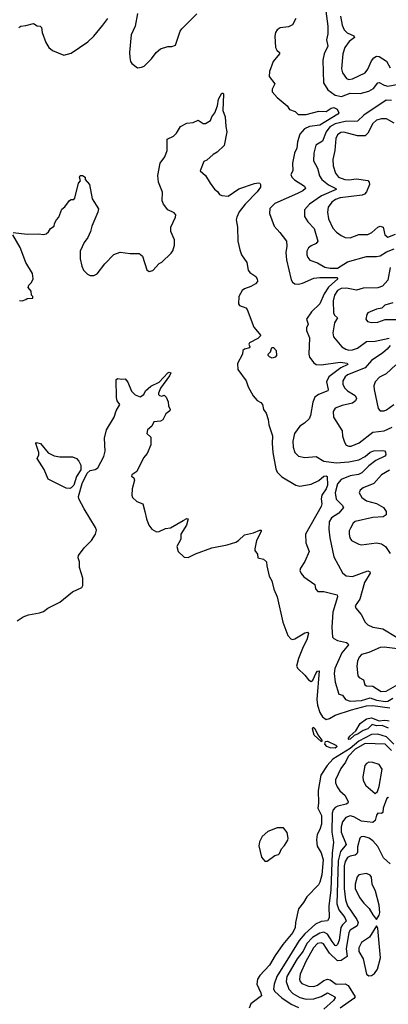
# Model space of a CAD drawing. Extents: x 2056909 to 2160450, y 827444 to 1016825.
# Tile 148 of 256: x 2119895 to 2122829, y 888015 to 895846. Entities that reach past the tile are written whole.
import ezdxf

# ---------------------------------------------------------------- set-up
doc = ezdxf.new("R2010")
doc.units = 0

msp = doc.modelspace()

# ---------------------------------------------------------------- linework, layer by layer
at = {"layer": '0CON10XD'}
for points in [[(2120832.5, 895895), (2120813.8, 895795), (2120782.5, 895725), (2120770, 895585), (2120772, 895545), (2120776.7, 895515), (2120787, 895497), (2120833, 895463), (2120865, 895467.5), (2120885, 895477.5), (2120943.3, 895535), (2120980, 895585), (2121015, 895613.3), (2121075, 895632.5), (2121105, 895633.3), (2121135, 895642.5), (2121173.3, 895755), (2121186.7, 895775), (2121305, 895893.3)], [(2122332.3, 895915), (2122348.8, 895795), (2122347.8, 895735), (2122337.8, 895685), (2122346.8, 895635), (2122317.1, 895575), (2122306.5, 895525), (2122313.8, 895345), (2122348, 895288), (2122406.4, 895246.4), (2122457.5, 895235), (2122525, 895261.3), (2122605, 895258.7), (2122675, 895278.9), (2122711, 895299), (2122745.4, 895344.6), (2122755, 895346.2), (2122795, 895324.7), (2122825, 895318.6), (2122923.5, 895336.5)], [(2119889.2, 895785), (2119905, 895796.2), (2119945, 895799.1), (2120005, 895816.4), (2120035, 895797.1), (2120056.7, 895795), (2120067.5, 895785), (2120074.4, 895744.4), (2120104.2, 895665), (2120128, 895625), (2120155, 895601.2), (2120245, 895563.3), (2120305, 895580), (2120438.5, 895671.5), (2120485, 895716), (2120557.9, 895802.1), (2120595.6, 895855)], [(2122093.8, 895855), (2122067.5, 895805), (2122035, 895790), (2121968.3, 895781.7), (2121945, 895766.7), (2121930, 895745), (2121926.2, 895715), (2121932, 895625), (2121941.2, 895605), (2121963.8, 895585), (2121963.8, 895575), (2121912, 895515), (2121884, 895435), (2121881.2, 895395), (2121926.2, 895335), (2121905, 895292.5), (2121903.2, 895273.2), (2121945, 895228.8), (2122025, 895160), (2122043.1, 895133.1), (2122087.5, 895115), (2122112.5, 895092.5), (2122175, 895091.2), (2122275, 895118.4), (2122335, 895116.1), (2122375, 895142.5), (2122395, 895146.8), (2122421.1, 895135), (2122434, 895106), (2122426.2, 895095), (2122285, 895008.3), (2122202.2, 894997.8), (2122160.6, 894979.4), (2122123.6, 894936.4), (2122105.5, 894875), (2122100.7, 894825), (2122081.1, 894785), (2122065.3, 894705), (2122067.8, 894645), (2122052.9, 894615), (2122060.6, 894595), (2122082, 894572), (2122161.1, 894521.1), (2122170, 894505), (2122147.8, 894485), (2122105, 894463.3), (2121925, 894383.3), (2121887.1, 894345), (2121882.5, 894305), (2121919.2, 894205), (2121965.8, 894155), (2122018.6, 894085), (2122020.5, 894045), (2122012.3, 893995), (2122017.7, 893935), (2122055, 893777.5), (2122067.4, 893757.4), (2122085, 893746.7), (2122115, 893743.9), (2122145, 893750.3), (2122235, 893789.2), (2122285, 893796), (2122374, 893796), (2122418.8, 893795), (2122426.9, 893785), (2122352, 893718), (2122317.7, 893665), (2122284.7, 893585), (2122216.6, 893523.4), (2122178.5, 893465), (2122190.9, 893425), (2122177.5, 893395), (2122177.5, 893375), (2122201.1, 893315), (2122195.5, 893185), (2122202.4, 893162.4), (2122235, 893115.7), (2122255, 893103.1), (2122295, 893100.9), (2122445, 893121.9), (2122502.5, 893115), (2122508, 893105), (2122452, 893078), (2122355.8, 893005), (2122337.9, 892965), (2122350, 892905), (2122346.9, 892895), (2122274.1, 892865.9), (2122245, 892844), (2122227.8, 892805), (2122209.1, 892699.1), (2122198.6, 892671.4), (2122162.2, 892637.8), (2122125, 892614.3), (2122082.7, 892555), (2122070.3, 892495), (2122071.9, 892445), (2122085, 892404.4), (2122115.3, 892375.3), (2122165.4, 892364.6), (2122255, 892371.9), (2122315, 892333.8), (2122415, 892322.8), (2122515, 892329.4), (2122595, 892345.4), (2122645, 892373), (2122685, 892406.2), (2122715, 892416.6), (2122785, 892420), (2122797.7, 892417.7), (2122807.3, 892407.3), (2122808, 892385), (2122802, 892375), (2122730.5, 892339.5), (2122675, 892296.6), (2122618.7, 892241.3), (2122590.5, 892229.5), (2122525, 892218.7), (2122455, 892190.3), (2122425.7, 892155), (2122405, 892082.5), (2122413.3, 892033.3), (2122462.7, 891985), (2122472.9, 891965), (2122435, 891920.3), (2122377.3, 891885), (2122357.2, 891852.8), (2122355.3, 891795), (2122362.8, 891725), (2122395, 891574), (2122465, 891446), (2122493.8, 891423.8), (2122545, 891418.5), (2122665, 891462), (2122681.2, 891455), (2122684, 891445), (2122639.6, 891370.4), (2122602, 891238), (2122565.8, 891185), (2122569.2, 891165), (2122612.5, 891115), (2122644.4, 891055), (2122665, 891031.9), (2122705, 891013.3), (2122785, 891000.6), (2122898.8, 890931.2)], [(2122448.7, 895875), (2122462.1, 895802.1), (2122478.1, 895765), (2122501.7, 895741.7), (2122555, 895716.9), (2122560.5, 895705), (2122517, 895673), (2122484.1, 895625.9), (2122467.4, 895575), (2122455.4, 895455), (2122463.2, 895423.2), (2122495, 895379.4), (2122515, 895371.1), (2122545, 895376.9), (2122644.4, 895425), (2122666.8, 895453.2), (2122695, 895520), (2122715, 895543.6), (2122735.5, 895555.5), (2122755, 895552.9), (2122815.4, 895515.4), (2122842.5, 895462.5)], [(2119842.5, 894155), (2119955, 894140), (2120045, 894143.3), (2120085, 894137.5), (2120106.1, 894143.9), (2120125, 894160), (2120140, 894185), (2120170, 894205), (2120172.5, 894225), (2120187.5, 894255), (2120207.5, 894275), (2120230.7, 894339.3), (2120253, 894357), (2120290.7, 894409.3), (2120305, 894417.5), (2120325, 894417.5), (2120335, 894427.5), (2120364.3, 894545.7), (2120378, 894565), (2120371.2, 894595), (2120375, 894607.5), (2120395, 894608), (2120416.2, 894595), (2120416.2, 894575), (2120450.8, 894535), (2120471.2, 894421.2), (2120521.7, 894341.7), (2120517.5, 894315), (2120470, 894205), (2120459.5, 894160.5), (2120436.1, 894113.9), (2120407.5, 894075), (2120376.7, 894005), (2120375.8, 893945), (2120388.8, 893885), (2120402.5, 893855), (2120435, 893822.5), (2120455, 893812.5), (2120485, 893812.5), (2120512.5, 893825), (2120573.3, 893905), (2120645, 893977.5), (2120695, 893997.5), (2120775, 893986.7), (2120845, 893987.5), (2120855, 893982.5), (2120872.5, 893965), (2120907, 893857), (2120925, 893842.5), (2120955, 893852.5), (2121005, 893907.5), (2121025, 893917.5), (2121101.2, 893988.8), (2121113, 894007), (2121125.9, 894054.1), (2121126.4, 894095), (2121099.1, 894160.9), (2121099, 894195), (2121134.7, 894275), (2121137.9, 894295), (2121125, 894310.5), (2121073.1, 894333.1), (2121038.6, 894378.6), (2121030.2, 894405), (2121030.9, 894475), (2120998.9, 894555), (2120993.8, 894606.2), (2121013.9, 894705), (2121051.1, 894755), (2121069.3, 894805), (2121069.5, 894895), (2121120.3, 894919.7), (2121143.8, 894945), (2121175, 894996.2), (2121225, 895023.8), (2121275, 895027.5), (2121315, 895047.5), (2121355, 895020), (2121375, 895020), (2121412.5, 895045), (2121423.3, 895075), (2121449.2, 895105), (2121468.3, 895161.7), (2121476.7, 895215), (2121505, 895263.3), (2121515, 895262.5), (2121517.1, 895255), (2121510.8, 895125), (2121529.2, 895075), (2121535.6, 894995.6), (2121542.5, 894955), (2121521.4, 894845), (2121467.6, 894792.4), (2121435, 894772.9), (2121385, 894730), (2121360.7, 894719.3), (2121332.5, 894645), (2121375, 894607.5), (2121410, 894545), (2121445, 894497.5), (2121469.5, 894479.5), (2121486.1, 894456.1), (2121505, 894446.7), (2121555, 894442.5), (2121639.7, 894500.3), (2121763.3, 894543.3), (2121795, 894550), (2121807.5, 894545), (2121812.5, 894535), (2121812.5, 894515), (2121785, 894476.7), (2121689.8, 894380.2), (2121643.1, 894316.9), (2121623.1, 894276.9), (2121618.9, 894255), (2121629.4, 894195), (2121630.6, 894085), (2121646.7, 894015), (2121661.1, 893975), (2121701.9, 893915), (2121712.9, 893855), (2121725.6, 893835.6), (2121773.8, 893805), (2121786, 893785), (2121787.5, 893765), (2121771.2, 893745), (2121735, 893724.4), (2121683.7, 893706.3), (2121665, 893692), (2121639.2, 893645), (2121637.5, 893585), (2121645, 893574.3), (2121695, 893553.3), (2121705, 893540.6), (2121759.9, 893399.9), (2121813.1, 893335), (2121790, 893310), (2121723.3, 893275), (2121720, 893265), (2121727.5, 893245), (2121723, 893237), (2121685, 893226.7), (2121670, 893215), (2121667.5, 893185), (2121628.3, 893111.7), (2121630, 893065), (2121696.7, 892975), (2121713.3, 892925), (2121753.9, 892853.9), (2121785, 892817.5), (2121815, 892802.5), (2121826.7, 892785), (2121836.7, 892745), (2121857.7, 892717.7), (2121873.8, 892665), (2121876.7, 892625), (2121905.9, 892535.9), (2121903.9, 892476.1), (2121910.8, 892405), (2121933.8, 892275), (2121945, 892247.5), (2121980.5, 892210.5), (2122093, 892143), (2122125, 892136), (2122215, 892151.9), (2122275, 892180), (2122315, 892216.3), (2122335, 892217.8), (2122341.9, 892211.9), (2122344.7, 892144.7), (2122335.6, 892115), (2122299, 892065), (2122293.8, 892035), (2122300, 891995), (2122295.5, 891975), (2122170.5, 891755), (2122172.5, 891685), (2122198, 891615), (2122163.4, 891536.6), (2122130.8, 891485), (2122126, 891465), (2122135, 891440), (2122156.2, 891415), (2122243.3, 891355), (2122250.5, 891320.5), (2122267.7, 891297.7), (2122315, 891296.9), (2122422.9, 891272.9), (2122423.6, 891255), (2122386.3, 891135)], [(2122855, 895204.1), (2122812.5, 895207.5), (2122635, 895086.7), (2122585, 895038.4), (2122485, 895037.8), (2122405, 895016.8), (2122362.2, 894995), (2122334.6, 894955.4), (2122305, 894880.9), (2122252.5, 894847.5), (2122236.5, 894785), (2122234.3, 894725), (2122264.4, 894665), (2122282.3, 894605), (2122301.1, 894575), (2122353.3, 894533.3), (2122411.4, 894505), (2122414.3, 894495), (2122297.2, 894445), (2122202.1, 894377.9), (2122162.9, 894335), (2122161.3, 894281.3), (2122187.9, 894237.9), (2122238.2, 894185), (2122268.9, 894085), (2122255, 894065.7), (2122215, 894048.6), (2122195, 894032), (2122181.1, 894005), (2122180.6, 893975), (2122187.5, 893955), (2122204.6, 893934.6), (2122265, 893912.1), (2122325, 893878.4), (2122365, 893869.2), (2122425, 893870.8), (2122505, 893920.3), (2122655, 893963.1), (2122735, 893962.7), (2122765, 893968.8), (2122815, 894000), (2122875, 894023.6)], [(2122875, 895022.2), (2122815, 895058.8), (2122775, 895058.5), (2122735, 895046.2), (2122705, 895020.5), (2122666.7, 894943.3), (2122645, 894922.9), (2122585, 894922.6), (2122475, 894952), (2122452, 894948), (2122425, 894929.5), (2122412.4, 894902.4), (2122402, 894805), (2122386.3, 894735), (2122389.1, 894685), (2122407.7, 894625), (2122431.9, 894595), (2122483.8, 894576.2), (2122515, 894573.7), (2122575, 894580.8), (2122667.3, 894567.3), (2122677.8, 894555), (2122680, 894535), (2122655, 894478.1), (2122640.3, 894459.7), (2122620.6, 894449.4), (2122445, 894428.7), (2122408.5, 894415), (2122378.5, 894395), (2122351.1, 894355), (2122345.3, 894314.7), (2122351.9, 894261.9), (2122387.7, 894187.7), (2122416.4, 894156.4), (2122455, 894129.1), (2122485, 894114.4), (2122525, 894110), (2122595, 894137.5), (2122665, 894137.5), (2122696.6, 894153.4), (2122745, 894196.9), (2122765, 894203.1), (2122789.2, 894195), (2122801.1, 894135), (2122825, 894115.6), (2122885, 894141.2)], [(2119893, 893613), (2119915, 893610), (2119945, 893620), (2119955, 893630), (2119998.3, 893631.7), (2120000, 893645), (2119990, 893655), (2119987, 893687), (2119962.5, 893715), (2119967.5, 893735), (2119990, 893755), (2120003.3, 893785), (2119996.4, 893826.4), (2119942.5, 893915), (2119900, 894035), (2119841.2, 894135)], [(2122844.1, 893875), (2122825.4, 893775), (2122783.3, 893726.7), (2122746.7, 893713.3), (2122629.8, 893710.2), (2122574.7, 893695.3), (2122495, 893709.7), (2122455, 893709.2), (2122425, 893692.3), (2122400, 893655), (2122390.8, 893609.2), (2122392.2, 893515), (2122400.5, 893495), (2122425.8, 893475), (2122399.6, 893435), (2122386.9, 893355), (2122393.1, 893325), (2122458.6, 893245), (2122490, 893225), (2122515, 893218.9), (2122545, 893220.6), (2122584.3, 893234.3), (2122655, 893287.1), (2122725, 893288.8), (2122835, 893314.5)], [(2122866.2, 893593.8), (2122800, 893575), (2122777.9, 893552.1), (2122735, 893542.9), (2122666.7, 893515), (2122657.7, 893502.3), (2122651.2, 893465), (2122662.5, 893445), (2122695, 893437.5), (2122745, 893441.1), (2122805, 893462.5), (2123013, 893463)], [(2121905, 893153.8), (2121883.3, 893165), (2121873.3, 893175), (2121872.5, 893185), (2121890, 893205), (2121901.7, 893238.3), (2121915, 893240), (2121937.5, 893215), (2121940, 893175), (2121928.3, 893161.7), (2121905, 893153.8)], [(2122844, 893255), (2122818.8, 893225), (2122785, 893195.8), (2122695, 893136.2), (2122645, 893077.5), (2122505, 893022.4), (2122485.4, 893005), (2122466.9, 892975), (2122466.2, 892945), (2122482.3, 892915), (2122505, 892894), (2122565, 892858.2), (2122575.4, 892834.6), (2122566.7, 892815), (2122542.7, 892797.3), (2122462.3, 892777.7), (2122405, 892755.7), (2122391.1, 892728.9), (2122392.1, 892685), (2122460.8, 892575), (2122464.2, 892535), (2122479.2, 892485), (2122492.8, 892462.8), (2122513.7, 892453.7), (2122534.5, 892454.5), (2122598.2, 892481.8), (2122705, 892564.6), (2122795.2, 892574.8), (2122859.5, 892605)], [(2122889.7, 893100.3), (2122810.7, 893029.3), (2122757.6, 893002.4), (2122723.8, 892966.2), (2122712.9, 892935), (2122715.6, 892905), (2122749.2, 892755), (2122765, 892734.3), (2122795, 892734.5), (2122815, 892742.2), (2122871.9, 892785)], [(2119874.1, 891065.9), (2119923.2, 891096.8), (2119965, 891112.5), (2120052.7, 891127.3), (2120085, 891139.2), (2120120, 891165), (2120215, 891214), (2120315.6, 891294.4), (2120388.9, 891331.1), (2120398.6, 891345), (2120398.4, 891405), (2120371.7, 891488.3), (2120371, 891535), (2120361.6, 891565), (2120364, 891585), (2120407.4, 891645), (2120466.8, 891703.2), (2120497.1, 891755), (2120505.5, 891785), (2120497.3, 891807.3), (2120407.2, 891955), (2120366.2, 892035), (2120364, 892055), (2120392.8, 892157.1), (2120431, 892239), (2120455, 892260), (2120495, 892267.5), (2120518, 892282), (2120565, 892371.2), (2120574.4, 892415), (2120571.2, 892518.8), (2120585.5, 892584.5), (2120645.6, 892685), (2120663.5, 892735), (2120690.8, 892785), (2120671.4, 892815), (2120665, 892840), (2120663.8, 892985), (2120675, 892993.3), (2120705, 892986.7), (2120735, 892990), (2120756.4, 892963.6), (2120785, 892892.5), (2120815, 892863.3), (2120855, 892847.5), (2120883.3, 892865), (2120896.7, 892895), (2120937.7, 892932.3), (2121005.6, 892964.4), (2121075, 893038.6), (2121085, 893042.5), (2121097.3, 893037.3), (2121087.2, 893012.8), (2121015, 892916.7), (2121000, 892875), (2121000, 892865), (2121008.3, 892858.3), (2121025, 892852.5), (2121045, 892860), (2121060, 892845), (2121078, 892808), (2121080, 892775), (2121093.3, 892745), (2121090, 892735), (2121058.8, 892711.2), (2121035, 892663.8), (2121015, 892654), (2120963, 892647), (2120946.1, 892613.9), (2120913.3, 892585), (2120907.5, 892555), (2120938.8, 892525), (2120938, 892465), (2120910, 892395), (2120879.1, 892360.9), (2120827.1, 892252.9), (2120787.5, 892225), (2120783.8, 892215), (2120803, 892203), (2120808.8, 892185), (2120790, 892115), (2120787.5, 892065), (2120793.3, 892045), (2120827.5, 892015), (2120875, 891996.2), (2120891.4, 891935), (2120904, 891875), (2120924, 891825), (2120946.7, 891795), (2120985, 891772.5), (2121005, 891775.7), (2121055, 891800), (2121095, 891804.2), (2121195, 891864.2), (2121225, 891878.8), (2121236.4, 891876.4), (2121221.4, 891825), (2121178.6, 891755), (2121176.4, 891715), (2121146.5, 891655), (2121157.4, 891617.4), (2121205, 891570.6), (2121235, 891568.1), (2121295, 891598.9), (2121425, 891644.2), (2121545, 891668.9), (2121615, 891690.6), (2121637.4, 891702.6), (2121685, 891749.2), (2121755, 891765.8), (2121805.6, 891785.6), (2121816.7, 891785), (2121816, 891775), (2121780.6, 891705), (2121767.5, 891637.5), (2121767.5, 891625), (2121786.7, 891595), (2121790, 891565), (2121835.9, 891555.9), (2121860, 891535), (2121861.7, 891501.7), (2121880.3, 891420.3), (2121901.7, 891381.7), (2121917.9, 891317.9), (2121945, 891256.7), (2121989.4, 891055), (2122028.5, 890948.5), (2122051.8, 890921.8), (2122065.7, 890915.7), (2122085, 890921.2), (2122165, 890968.8), (2122185, 890974), (2122194, 890965), (2122180.4, 890915), (2122150.9, 890859.1), (2122113.9, 890765), (2122098.4, 890705), (2122108.8, 890685), (2122163.7, 890633.7), (2122195, 890594.8), (2122215, 890583.4), (2122227, 890593), (2122255, 890652.2), (2122265, 890664.4), (2122277.3, 890667.3), (2122260.6, 890439.4)], [(2120292.7, 892117.3), (2120265, 892121.4), (2120120.7, 892190.7), (2120089.3, 892269.3), (2120034.2, 892355), (2120047.5, 892385), (2120046.7, 892405), (2120023.3, 892475), (2120027.5, 892482.5), (2120060, 892475), (2120120.7, 892400.7), (2120168, 892378), (2120215, 892368.1), (2120315, 892368.5), (2120346.2, 892355), (2120366.2, 892335), (2120381.7, 892301.7), (2120380.5, 892265), (2120347.4, 892212.6), (2120325.4, 892145), (2120305, 892122.9), (2120292.7, 892117.3)], [(2122837.4, 892262.6), (2122775, 892225.5), (2122712.6, 892157.4), (2122628.5, 892121.5), (2122604.2, 892105), (2122595.9, 892084.1), (2122618.6, 892045), (2122655, 892018.5), (2122735, 891998.1), (2122792, 891965), (2122813.1, 891935), (2122812.9, 891907.1), (2122788.3, 891891.7), (2122705, 891886), (2122564.7, 891855.3), (2122548.2, 891841.8), (2122527.6, 891802.4), (2122518.6, 891781.4), (2122517.5, 891755), (2122523.3, 891725), (2122535, 891704.2), (2122595, 891674.4), (2122615, 891670.5), (2122735.4, 891684.6), (2122775, 891678.5), (2122806, 891656), (2122845, 891601.4)], [(2122386.3, 891135), (2122380, 891015), (2122386, 890935), (2122394.4, 890924.4), (2122425, 890909.4), (2122495, 890892.2), (2122508, 890885), (2122511.4, 890875), (2122459.2, 890810.8), (2122402, 890685), (2122398.9, 890645), (2122405, 890577.5), (2122435, 890482), (2122464.6, 890474.6), (2122488.4, 890438.4), (2122525.2, 890425.2), (2122615, 890430.4), (2122685, 890452), (2122735, 890434.1), (2122806.8, 890423.2), (2122825, 890426.7), (2122865, 890450.2)], [(2122943.6, 890836.4), (2122795, 890856.6), (2122765, 890852.5), (2122675, 890812.1), (2122615, 890796.5), (2122596.7, 890775), (2122583.5, 890745), (2122577.8, 890705), (2122587.6, 890627.6), (2122596, 890615), (2122630.6, 890595), (2122640.8, 890555), (2122655, 890548.1), (2122705, 890546), (2122772.8, 890502.8), (2122813.1, 890505), (2122905, 890559.2)], [(2122260.6, 890439.4), (2122265.7, 890394.3), (2122283.5, 890335), (2122305, 890301.2), (2122335, 890280.5), (2122361.6, 890288.4), (2122405, 890315.3), (2122535, 890357.9), (2122655, 890388.6), (2122705, 890391.1), (2122842.2, 890372.2)], [(2122831.6, 890211.6), (2122778.9, 890231.1), (2122735, 890229.2), (2122699.7, 890240.3), (2122665.6, 890205), (2122627.9, 890192.1), (2122590, 890165), (2122556.2, 890153.8), (2122525, 890122.9), (2122515, 890120), (2122510, 890125), (2122523.6, 890146.4), (2122570.6, 890189.4), (2122605, 890248.1), (2122655, 890286.2), (2122695, 890294.4), (2122755, 890268.8), (2122795, 890275.4), (2122823.1, 890273.1), (2122835, 890269.2)], [(2122295, 890103.8), (2122238.8, 890155), (2122224.4, 890205), (2122232, 890218), (2122245, 890208.8), (2122268.3, 890158.3), (2122300, 890115), (2122300, 890105), (2122295, 890103.8)], [(2122873.9, 890085), (2122815, 890142.6), (2122745, 890164.2), (2122695, 890161.4), (2122595, 890108.8), (2122525, 890050.6), (2122388.1, 889965), (2122343.3, 889915), (2122292.7, 889837.2), (2122271.1, 889715), (2122274.2, 889615), (2122269.2, 889575), (2122296.7, 889516.7), (2122297.9, 889447.9), (2122285, 889406.2), (2122263.3, 889365), (2122257.2, 889322.8), (2122262.5, 889272.5), (2122295, 889218.8), (2122311.1, 889165), (2122300, 889045), (2122284, 888985), (2122274.2, 888965.8), (2122179.7, 888870.3), (2122154.2, 888825), (2122115, 888773.8), (2122090, 888665), (2122087.5, 888625), (2122068.5, 888585), (2121989.3, 888490.7), (2121927.6, 888402.4), (2121883.3, 888325), (2121805.4, 888244.6), (2121787.1, 888215), (2121781.8, 888175), (2121814.5, 888105), (2121819.2, 888080.8), (2121735, 888017.5), (2121721.2, 887985)], [(2122853.9, 890033.9), (2122805, 890084.3), (2122645, 890089), (2122564.8, 890045), (2122509, 889985), (2122488.3, 889941.7), (2122450.8, 889889.2), (2122409.1, 889799.1), (2122408.2, 889775), (2122421.5, 889745), (2122442.5, 889712.5), (2122485.4, 889675), (2122509.4, 889625), (2122508, 889615), (2122493.9, 889606.1), (2122428.5, 889591.5), (2122405, 889579.3), (2122389.6, 889560.4), (2122381.2, 889535), (2122378.4, 889385), (2122392.7, 889305), (2122382.8, 889217.2), (2122371.6, 888925), (2122354.8, 888795.2), (2122358.3, 888701.7), (2122345, 888679.4), (2122295, 888672.9), (2122249.1, 888650.9), (2122164.7, 888575.3), (2122118.5, 888521.5), (2122041.2, 888398.8), (2121942.7, 888235), (2121921.1, 888175), (2121916, 888135), (2121926.8, 888116.8), (2121981.8, 888065), (2122055, 888017), (2122115, 887989.2)], [(2122405, 890052.7), (2122365.5, 890054.5), (2122340, 890065), (2122323.3, 890085), (2122330, 890105), (2122345, 890108), (2122410, 890075), (2122421.2, 890065), (2122405, 890052.7)], [(2122725, 889692.5), (2122741.9, 889708.1), (2122755, 889747.8), (2122778.9, 889885), (2122755, 889921.9), (2122705, 889938.1), (2122675, 889939.4), (2122655, 889930.8), (2122643.1, 889915), (2122627.5, 889825), (2122629.4, 889795), (2122650.8, 889755), (2122725, 889692.5)], [(2122831.2, 889655), (2122825, 889663.3), (2122816.7, 889655), (2122788.1, 889575), (2122785, 889540), (2122775, 889531.2), (2122745, 889534), (2122735, 889518.8), (2122723.8, 889476.2), (2122705, 889459.6), (2122615, 889470.2), (2122555, 889506.2), (2122525, 889512.6), (2122489.9, 889500.1), (2122463.4, 889466.6), (2122453.4, 889426.6), (2122453, 889385), (2122492.7, 889285), (2122449.7, 889230.3), (2122430, 889155), (2122419.8, 888815), (2122434.4, 888765), (2122483.5, 888705), (2122493.6, 888675), (2122463.8, 888646.2), (2122452.2, 888625), (2122438.4, 888525), (2122425, 888489.1), (2122415, 888480.4), (2122405, 888482.5), (2122383.2, 888513.2), (2122345, 888571.2), (2122315, 888588), (2122285, 888581.1), (2122225.1, 888544.9), (2122181.6, 888498.4), (2122151.4, 888438.6), (2122104, 888375), (2122021, 888235), (2122016.7, 888195), (2122037.1, 888135), (2122069.8, 888099.8), (2122125, 888067.6), (2122176.4, 888056.4), (2122235, 888059.1), (2122295, 888076), (2122345, 888106.7), (2122404.5, 888074.5), (2122406.7, 888065), (2122393.2, 888045), (2122315.2, 887975)], [(2121865, 889152), (2121925, 889197.5), (2121954.2, 889205.8), (2121963.8, 889215), (2121979.1, 889250.9), (2122003, 889277), (2122028.8, 889321.2), (2122032.5, 889335), (2122025, 889380), (2121995, 889417.5), (2121945, 889417.1), (2121869.7, 889390.3), (2121825, 889349.2), (2121802.8, 889307.2), (2121799.1, 889275), (2121819.4, 889185), (2121845, 889152), (2121865, 889152)], [(2122845, 889132.2), (2122790.5, 889180.5), (2122745, 889269.1), (2122705, 889315.5), (2122677.5, 889335), (2122635, 889350.6), (2122612.5, 889347.5), (2122603.1, 889335), (2122585, 889267.5), (2122584.7, 889225), (2122579, 889211), (2122565, 889199.7), (2122525, 889194.1), (2122505, 889183.1), (2122485, 889151.1), (2122477.9, 889115), (2122477.9, 888935), (2122487.6, 888845), (2122505, 888798.2), (2122579.7, 888689.7), (2122589.6, 888665), (2122581.2, 888638.8), (2122526.6, 888605), (2122514.5, 888585.5), (2122493.7, 888455), (2122502, 888395), (2122455, 888364), (2122425, 888360.8), (2122360.7, 888420.7), (2122314.4, 888494.4), (2122295, 888504.2), (2122265, 888498.6), (2122233.3, 888465), (2122173.8, 888355), (2122128.7, 888255), (2122122.3, 888215), (2122127.3, 888195), (2122139.7, 888179.7), (2122195, 888159.6), (2122235, 888156), (2122265, 888167.5), (2122315.2, 888204.8), (2122345, 888214.2), (2122365, 888210), (2122415, 888174.7), (2122486.2, 888176.2), (2122509.6, 888165), (2122565.5, 888075), (2122555, 888061.8), (2122446.2, 887985)], [(2122735, 888690), (2122755, 888722.5), (2122761.2, 888745), (2122757.1, 888802.9), (2122728.1, 888915), (2122700.2, 888970.2), (2122694.4, 889025), (2122685, 889040.8), (2122655, 889054.3), (2122595.6, 889044.4), (2122582.2, 889027.8), (2122565, 888970), (2122566.4, 888935), (2122600, 888865), (2122635, 888819.2), (2122677.3, 888777.3), (2122705, 888727.5), (2122735, 888690)], [(2122675, 888241.2), (2122695, 888243.8), (2122720, 888260), (2122742, 888295), (2122765.6, 888385), (2122749.5, 888589.5), (2122745, 888620), (2122735, 888640), (2122680.3, 888549.7), (2122614.6, 888505.4), (2122594.5, 888465), (2122595.6, 888435), (2122628.9, 888375), (2122654.2, 888255), (2122675, 888241.2)]]:
    msp.add_lwpolyline(points, dxfattribs=at)

doc.saveas('drawing.dxf')
